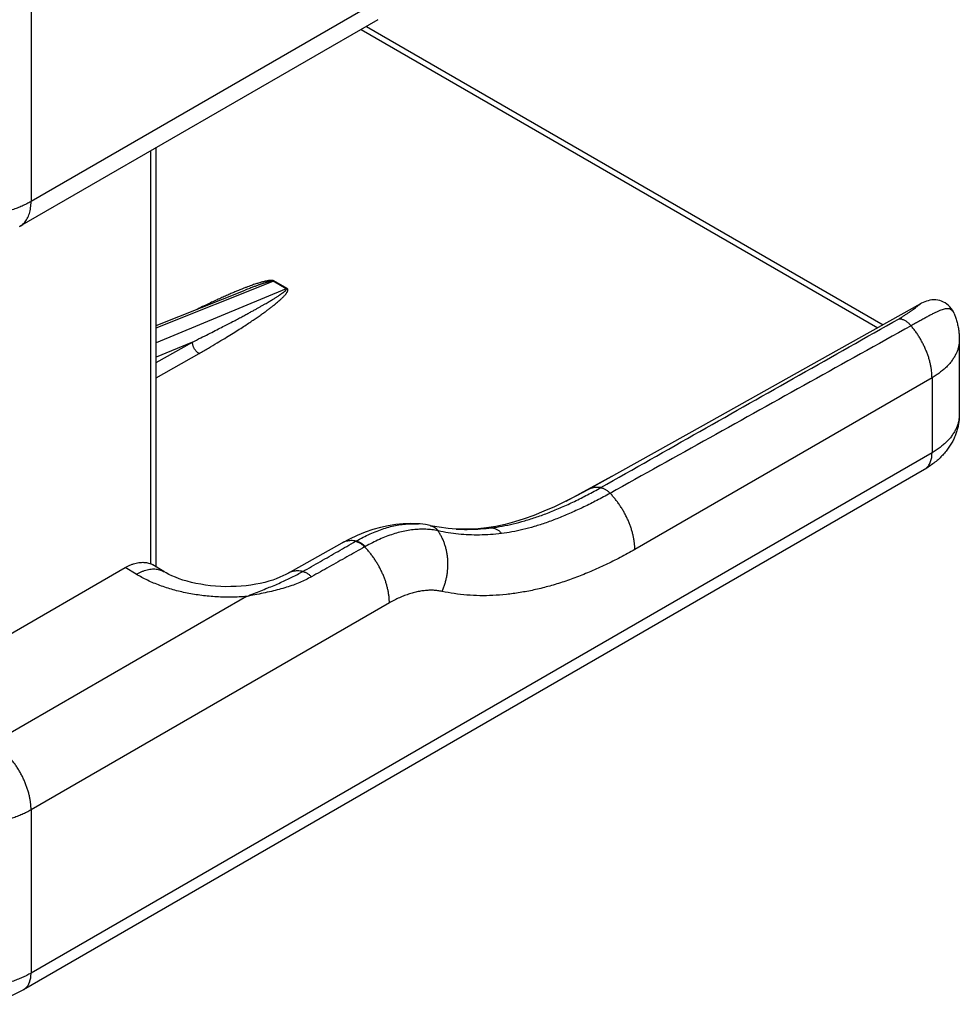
# Model space of a CAD drawing. Header units: inches. Extents: x 0 to 34, y 0 to 22.
# Tile 35 of 49: x 31.6 to 32.6, y 6.1 to 7.2. Entities that reach past the tile are written whole.
import ezdxf

# ---------------------------------------------------------------- set-up
doc = ezdxf.new("R2010")
doc.units = ezdxf.units.IN
doc.header["$LTSCALE"] = 1.87
doc.header["$MEASUREMENT"] = 0
doc.layers.get('0').update_dxf_attribs({"linetype": 'CONTINUOUS'})

msp = doc.modelspace()

# ---------------------------------------------------------------- linework, layer by layer
at = {"color": 7, "linetype": 'CONTINUOUS'}
for p, q in [((31.9787, 7.2332), (31.5941, 7.0112)), ((31.5941, 7.2258), (31.5941, 7.0112)), ((31.9665, 7.2062), (31.5819, 6.9842)), ((31.9484, 7.1958), (32.503, 6.8756)), ((31.9541, 7.199), (32.5087, 6.8788)), ((31.7285, 6.6189), (31.7285, 7.0688)), ((31.7227, 6.6222), (31.7227, 7.0654)), ((31.7285, 6.8755), (31.854, 6.9255)), ((31.868, 6.9174), (31.854, 6.9255)), ((31.8689, 6.9178), (31.8549, 6.9259)), ((31.868, 6.9174), (31.7285, 6.8595)), ((31.7285, 6.878), (31.8239, 6.916)), ((32.5849, 6.8908), (32.5849, 6.8908)), ((31.7674, 6.8603), (31.7285, 6.8442)), ((31.7285, 6.8383), (31.7674, 6.8603)), ((32.5905, 6.8629), (32.5905, 6.7824)), ((31.7285, 6.8221), (31.7744, 6.8481)), ((32.5612, 6.8221), (32.2422, 6.6379)), ((32.5612, 6.8221), (32.5612, 6.7416)), ((32.5612, 6.7416), (31.5941, 6.1832)), ((32.5531, 6.7236), (31.586, 6.1652)), ((32.2173, 6.7161), (32.168, 6.6894)), ((32.01, 6.6652), (32.01, 6.6652)), ((32.023, 6.6633), (32.0224, 6.6635)), ((32.0505, 6.6596), (32.0506, 6.6596)), ((32.0929, 6.6624), (32.083, 6.6609)), ((31.9278, 6.6447), (31.8699, 6.6121)), ((31.3111, 6.3966), (31.6951, 6.6183)), ((31.7071, 6.6111), (31.6951, 6.6183)), ((31.7366, 6.614), (31.7247, 6.6212)), ((31.8254, 6.5874), (31.5532, 6.4301)), ((31.9787, 6.5804), (31.5941, 6.3583)), ((31.5941, 6.3583), (31.5941, 6.1832))]:
    msp.add_line(p, q, dxfattribs=at)
for points in [[(32.549, 6.9014), (32.4401, 6.8405), (32.3154, 6.7708), (32.1918, 6.7019)], [(32.5849, 6.8908), (32.5841, 6.8926), (32.583, 6.8946), (32.5817, 6.8965), (32.5803, 6.8982), (32.5788, 6.8997), (32.5771, 6.9011), (32.5754, 6.9023), (32.5735, 6.9033), (32.5715, 6.9041), (32.5695, 6.9048), (32.5674, 6.9052), (32.5653, 6.9055), (32.5632, 6.9056), (32.5611, 6.9055), (32.559, 6.9052), (32.5571, 6.9047), (32.5552, 6.9042), (32.5534, 6.9035), (32.5517, 6.9028), (32.55, 6.9019), (32.549, 6.9014)], [(32.1918, 6.7019), (32.1796, 6.6952), (32.1675, 6.6891), (32.1559, 6.6836), (32.1447, 6.6787), (32.1339, 6.6743), (32.1235, 6.6705), (32.1132, 6.6673), (32.1031, 6.6646), (32.0929, 6.6624)], [(32.01, 6.6652), (32.0089, 6.6653), (32.0013, 6.6655), (31.9935, 6.6653), (31.9856, 6.6645), (31.9775, 6.6632), (31.9693, 6.6615), (31.9609, 6.6591), (31.9526, 6.6562), (31.9441, 6.6528), (31.9358, 6.6489), (31.9278, 6.6447)], [(32.0224, 6.6635), (32.0174, 6.6644), (32.0119, 6.6651), (32.01, 6.6652)], [(32.0505, 6.6596), (32.0418, 6.6603), (32.0321, 6.6616), (32.023, 6.6633)], [(32.083, 6.6609), (32.074, 6.66), (32.0648, 6.6595), (32.0558, 6.6594), (32.0506, 6.6596)], [(31.8699, 6.6121), (31.8675, 6.6108), (31.8644, 6.6093), (31.8611, 6.6079), (31.8574, 6.6064), (31.8535, 6.605), (31.8493, 6.6037), (31.8449, 6.6025), (31.8402, 6.6014), (31.8353, 6.6004), (31.8302, 6.5996), (31.825, 6.5989), (31.8197, 6.5984), (31.8142, 6.598), (31.8087, 6.5979), (31.8032, 6.5978), (31.7977, 6.598), (31.7922, 6.5983), (31.7867, 6.5989), (31.7814, 6.5995), (31.7762, 6.6004), (31.7711, 6.6013), (31.7663, 6.6024), (31.7616, 6.6037), (31.7572, 6.605), (31.753, 6.6064), (31.7491, 6.6079), (31.7454, 6.6095), (31.7421, 6.611), (31.7391, 6.6126), (31.7366, 6.614)]]:
    msp.add_lwpolyline(points, dxfattribs=at)
for points, knots in [([(31.5941, 7.0112), (31.5926, 7.0103), (31.5894, 7.0086), (31.5845, 7.0062), (31.5793, 7.0041), (31.5739, 7.0021), (31.5682, 7.0003), (31.5624, 6.9987), (31.5564, 6.9974), (31.5503, 6.9963), (31.5441, 6.9954), (31.5377, 6.9947), (31.5314, 6.9943), (31.525, 6.9941), (31.5185, 6.9941), (31.5122, 6.9944), (31.5058, 6.9949), (31.4995, 6.9956), (31.4934, 6.9966), (31.4873, 6.9978), (31.4814, 6.9992), (31.4757, 7.0008), (31.4701, 7.0027), (31.4665, 7.004), (31.4648, 7.0048)], [0, 0, 0, 0, 0.039901, 0.080983, 0.123207, 0.166527, 0.210847, 0.256055, 0.302047, 0.348653, 0.395793, 0.443401, 0.491301, 0.539342, 0.58741, 0.635361, 0.683073, 0.730442, 0.777282, 0.823486, 0.868974, 0.913627, 0.957329, 1, 1, 1, 1]), ([(31.5819, 6.9842), (31.5824, 6.9844), (31.5835, 6.9852), (31.5853, 6.9865), (31.5871, 6.9884), (31.5887, 6.9905), (31.5902, 6.9928), (31.5914, 6.9954), (31.5924, 6.9982), (31.5932, 7.0012), (31.5937, 7.0044), (31.5941, 7.0077), (31.5941, 7.01), (31.5941, 7.0112)], [0, 0, 0, 0, 0.050127, 0.131858, 0.21499, 0.300305, 0.388484, 0.480083, 0.575528, 0.675118, 0.779032, 0.887336, 1, 1, 1, 1]), ([(31.8549, 6.9259), (31.8548, 6.926), (31.8545, 6.9261), (31.8542, 6.9262), (31.8537, 6.9263), (31.8532, 6.9264), (31.8526, 6.9264), (31.852, 6.9265), (31.8512, 6.9264), (31.8504, 6.9264), (31.8495, 6.9263), (31.8485, 6.9261), (31.8474, 6.9259), (31.8462, 6.9257), (31.8449, 6.9254), (31.8434, 6.9251), (31.8419, 6.9247), (31.8402, 6.9242), (31.8383, 6.9236), (31.8363, 6.923), (31.8341, 6.9223), (31.8318, 6.9215), (31.8292, 6.9205), (31.8264, 6.9195), (31.8234, 6.9184), (31.8201, 6.9171), (31.8165, 6.9156), (31.8127, 6.914), (31.8085, 6.9122), (31.8039, 6.9102), (31.7989, 6.908), (31.7936, 6.9056), (31.7877, 6.9029), (31.7814, 6.8999), (31.7762, 6.8974), (31.7731, 6.8958), (31.7723, 6.8954)], [0, 0, 0, 0, 0.004465, 0.009049, 0.013929, 0.019583, 0.026121, 0.033541, 0.041885, 0.051199, 0.061533, 0.072945, 0.085509, 0.099309, 0.114441, 0.131012, 0.149137, 0.168945, 0.190577, 0.214188, 0.239949, 0.268043, 0.298674, 0.332061, 0.368445, 0.408089, 0.451282, 0.498337, 0.549599, 0.605447, 0.666296, 0.732604, 0.804875, 0.883668, 0.969601, 1, 1, 1, 1]), ([(31.854, 6.9255), (31.854, 6.9255), (31.8539, 6.9255), (31.8537, 6.9256), (31.8535, 6.9256), (31.8533, 6.9256), (31.8531, 6.9256), (31.8528, 6.9256), (31.8525, 6.9256), (31.8522, 6.9256), (31.8518, 6.9255), (31.8514, 6.9254), (31.851, 6.9254), (31.8505, 6.9253), (31.85, 6.9252), (31.8495, 6.925), (31.8489, 6.9249), (31.8483, 6.9247), (31.8476, 6.9245), (31.8469, 6.9243), (31.8461, 6.9241), (31.8453, 6.9238), (31.8444, 6.9235), (31.8434, 6.9232), (31.8423, 6.9229), (31.8411, 6.9225), (31.8399, 6.922), (31.8385, 6.9216), (31.837, 6.921), (31.8355, 6.9204), (31.8337, 6.9198), (31.8319, 6.9191), (31.8299, 6.9183), (31.8277, 6.9175), (31.8257, 6.9167), (31.8244, 6.9162), (31.8239, 6.916)], [0, 0, 0, 0, 0.004073, 0.009129, 0.015154, 0.022097, 0.029899, 0.038535, 0.048029, 0.058411, 0.06974, 0.082078, 0.095499, 0.110085, 0.125927, 0.143126, 0.161792, 0.182043, 0.204011, 0.227836, 0.253672, 0.281684, 0.312054, 0.344975, 0.380661, 0.419341, 0.461263, 0.506698, 0.555938, 0.609302, 0.667133, 0.729804, 0.79772, 0.871322, 0.951086, 1, 1, 1, 1]), ([(31.8549, 6.9259), (31.8548, 6.9259), (31.8546, 6.9257), (31.8543, 6.9256), (31.8541, 6.9255), (31.854, 6.9255)], [0, 0, 0, 0, 0.340998, 0.674352, 1, 1, 1, 1]), ([(31.7674, 6.8603), (31.7703, 6.8618), (31.776, 6.8646), (31.7842, 6.8687), (31.7916, 6.8725), (31.7984, 6.876), (31.8046, 6.8792), (31.8103, 6.8821), (31.8155, 6.8849), (31.8203, 6.8874), (31.8246, 6.8897), (31.8286, 6.8919), (31.8323, 6.8939), (31.8356, 6.8957), (31.8387, 6.8975), (31.8415, 6.899), (31.844, 6.9005), (31.8464, 6.9018), (31.8485, 6.9031), (31.8505, 6.9043), (31.8523, 6.9053), (31.8539, 6.9063), (31.8554, 6.9072), (31.8568, 6.9081), (31.858, 6.9089), (31.8592, 6.9096), (31.8602, 6.9103), (31.8611, 6.9109), (31.862, 6.9115), (31.8627, 6.912), (31.8634, 6.9125), (31.8641, 6.913), (31.8646, 6.9134), (31.8652, 6.9138), (31.8656, 6.9141), (31.866, 6.9145), (31.8664, 6.9148), (31.8667, 6.9151), (31.867, 6.9153), (31.8673, 6.9156), (31.8675, 6.9158), (31.8677, 6.916), (31.8678, 6.9162), (31.868, 6.9164), (31.8681, 6.9166), (31.8681, 6.9167), (31.8682, 6.9169), (31.8682, 6.917), (31.8682, 6.9171), (31.8681, 6.9172), (31.8681, 6.9173), (31.868, 6.9174), (31.868, 6.9174)], [0, 0, 0, 0, 0.085367, 0.163389, 0.234772, 0.30013, 0.360009, 0.414893, 0.465217, 0.511371, 0.55371, 0.592554, 0.628195, 0.660898, 0.690904, 0.718435, 0.743694, 0.766864, 0.788116, 0.807604, 0.825471, 0.841848, 0.856854, 0.8706, 0.883186, 0.894706, 0.905244, 0.914879, 0.923684, 0.931723, 0.939058, 0.945745, 0.951836, 0.957376, 0.96241, 0.966976, 0.971112, 0.97485, 0.978221, 0.981253, 0.983971, 0.986398, 0.988557, 0.990467, 0.992148, 0.993619, 0.994905, 0.996035, 0.997053, 0.998015, 0.998985, 1, 1, 1, 1]), ([(31.7744, 6.8481), (31.7778, 6.85), (31.7843, 6.8537), (31.7935, 6.8592), (31.8018, 6.8641), (31.8092, 6.8687), (31.8159, 6.8729), (31.822, 6.8768), (31.8274, 6.8804), (31.8323, 6.8837), (31.8368, 6.8867), (31.8408, 6.8895), (31.8444, 6.892), (31.8476, 6.8944), (31.8505, 6.8966), (31.8531, 6.8986), (31.8554, 6.9004), (31.8575, 6.9022), (31.8594, 6.9037), (31.861, 6.9052), (31.8625, 6.9065), (31.8638, 6.9077), (31.8649, 6.9089), (31.8659, 6.9099), (31.8668, 6.9109), (31.8675, 6.9117), (31.8681, 6.9125), (31.8686, 6.9133), (31.869, 6.914), (31.8694, 6.9146), (31.8696, 6.9151), (31.8697, 6.9157), (31.8698, 6.9161), (31.8698, 6.9165), (31.8697, 6.9169), (31.8696, 6.9172), (31.8694, 6.9175), (31.8691, 6.9177), (31.869, 6.9178), (31.8689, 6.9178)], [0, 0, 0, 0, 0.098252, 0.186858, 0.266929, 0.339396, 0.405052, 0.464578, 0.518576, 0.567573, 0.612037, 0.652386, 0.688995, 0.722199, 0.752303, 0.77958, 0.804278, 0.826621, 0.846813, 0.865038, 0.881466, 0.896248, 0.909525, 0.921424, 0.932059, 0.941538, 0.949958, 0.957409, 0.963975, 0.969737, 0.974774, 0.979168, 0.983009, 0.986398, 0.989445, 0.992256, 0.994905, 0.997453, 1, 1, 1, 1]), ([(31.8689, 6.9178), (31.8688, 6.9178), (31.8686, 6.9177), (31.8683, 6.9175), (31.8681, 6.9174), (31.868, 6.9174)], [0, 0, 0, 0, 0.341045, 0.674398, 1, 1, 1, 1]), ([(32.5258, 6.8854), (32.5269, 6.886), (32.529, 6.8873), (32.5321, 6.8892), (32.535, 6.8911), (32.5377, 6.8929), (32.5401, 6.8947), (32.5423, 6.8964), (32.5442, 6.8979), (32.5459, 6.8992), (32.5473, 6.9003), (32.5483, 6.901), (32.5489, 6.9013), (32.549, 6.9014)], [0, 0, 0, 0, 0.136379, 0.265295, 0.386616, 0.501157, 0.608209, 0.705788, 0.792953, 0.869528, 0.934015, 0.986306, 1, 1, 1, 1]), ([(32.5849, 6.8909), (32.5849, 6.8909), (32.5847, 6.8914), (32.5843, 6.8923), (32.5834, 6.8935), (32.5824, 6.8945), (32.5812, 6.8953), (32.5798, 6.8959), (32.5782, 6.8961), (32.5763, 6.896), (32.5742, 6.8956), (32.5719, 6.895), (32.5693, 6.894), (32.5665, 6.8928), (32.5634, 6.8913), (32.5599, 6.8895), (32.5562, 6.8875), (32.5522, 6.8853), (32.5479, 6.8829), (32.5434, 6.8804), (32.5403, 6.8787), (32.5387, 6.8778)], [0, 0, 0, 0, 0.000705, 0.030149, 0.058019, 0.084581, 0.110898, 0.13868, 0.169448, 0.204124, 0.244002, 0.289817, 0.341632, 0.400236, 0.465949, 0.538783, 0.618712, 0.705401, 0.798553, 0.897507, 1, 1, 1, 1]), ([(32.5849, 6.8908), (32.5854, 6.8896), (32.5865, 6.8868), (32.5879, 6.8824), (32.589, 6.8776), (32.5899, 6.8727), (32.5904, 6.8678), (32.5905, 6.8645), (32.5905, 6.8629)], [0, 0, 0, 0, 0.138297, 0.311713, 0.484207, 0.656375, 0.828172, 1, 1, 1, 1]), ([(32.2056, 6.7041), (32.241, 6.7242), (32.3121, 6.7645), (32.4188, 6.8249), (32.4901, 6.8652), (32.5258, 6.8854)], [0, 0, 0, 0, 0.332119, 0.665794, 1, 1, 1, 1]), ([(32.5258, 6.8854), (32.5262, 6.8854), (32.527, 6.8854), (32.5283, 6.8851), (32.5296, 6.8847), (32.5309, 6.8842), (32.5323, 6.8834), (32.5336, 6.8826), (32.5349, 6.8816), (32.5362, 6.8804), (32.5375, 6.8792), (32.5383, 6.8783), (32.5387, 6.8778)], [0, 0, 0, 0, 0.079249, 0.162799, 0.251113, 0.344423, 0.442756, 0.545967, 0.65376, 0.765722, 0.881335, 1, 1, 1, 1]), ([(32.5387, 6.8778), (32.5026, 6.8577), (32.4305, 6.8176), (32.3228, 6.7577), (32.2513, 6.7179), (32.2156, 6.698)], [0, 0, 0, 0, 0.335593, 0.669038, 1, 1, 1, 1]), ([(32.5612, 6.8221), (32.5612, 6.8232), (32.5611, 6.8257), (32.5608, 6.8293), (32.5602, 6.8331), (32.5595, 6.8369), (32.5585, 6.8408), (32.5573, 6.8447), (32.5559, 6.8486), (32.5543, 6.8525), (32.5526, 6.8564), (32.5506, 6.8602), (32.5485, 6.864), (32.5463, 6.8676), (32.5439, 6.8712), (32.5414, 6.8746), (32.5396, 6.8767), (32.5387, 6.8778)], [0, 0, 0, 0, 0.058249, 0.118501, 0.180621, 0.244456, 0.309831, 0.376553, 0.444412, 0.513184, 0.582638, 0.652532, 0.72262, 0.792656, 0.862392, 0.931585, 1, 1, 1, 1]), ([(31.7744, 6.8481), (31.7741, 6.8482), (31.7735, 6.8486), (31.7728, 6.8492), (31.772, 6.8499), (31.7713, 6.8506), (31.7706, 6.8515), (31.7699, 6.8524), (31.7693, 6.8533), (31.7688, 6.8543), (31.7684, 6.8553), (31.768, 6.8564), (31.7677, 6.8574), (31.7675, 6.8584), (31.7674, 6.8594), (31.7674, 6.86), (31.7674, 6.8603)], [0, 0, 0, 0, 0.064125, 0.131385, 0.201422, 0.273789, 0.34797, 0.423395, 0.499463, 0.575556, 0.651055, 0.725355, 0.797885, 0.868123, 0.935616, 1, 1, 1, 1]), ([(32.5905, 6.8629), (32.5905, 6.8623), (32.5904, 6.8605), (32.5901, 6.8575), (32.5893, 6.8539), (32.5882, 6.8503), (32.5866, 6.8468), (32.5846, 6.8433), (32.5823, 6.8399), (32.5796, 6.8366), (32.5766, 6.8335), (32.5732, 6.8304), (32.5695, 6.8274), (32.5655, 6.8246), (32.5627, 6.8229), (32.5612, 6.8221)], [0, 0, 0, 0, 0.031978, 0.101392, 0.171596, 0.243099, 0.31636, 0.391782, 0.469699, 0.55038, 0.634022, 0.72076, 0.810666, 0.90376, 1, 1, 1, 1]), ([(32.5905, 6.7824), (32.5905, 6.7809), (32.5904, 6.7778), (32.5898, 6.7732), (32.5889, 6.7686), (32.5876, 6.764), (32.586, 6.7595), (32.584, 6.755), (32.5815, 6.7506), (32.5787, 6.7462), (32.5754, 6.742), (32.5718, 6.738), (32.5677, 6.734), (32.5632, 6.7303), (32.5583, 6.7268), (32.5548, 6.7246), (32.5531, 6.7236)], [0, 0, 0, 0, 0.063165, 0.126708, 0.190715, 0.255753, 0.321609, 0.388603, 0.457504, 0.528054, 0.600592, 0.675451, 0.752864, 0.832941, 0.915441, 1, 1, 1, 1]), ([(32.5905, 6.7824), (32.5905, 6.7812), (32.5903, 6.7786), (32.5897, 6.7748), (32.5886, 6.7711), (32.5871, 6.7674), (32.5852, 6.7638), (32.5829, 6.7602), (32.5802, 6.7568), (32.5771, 6.7535), (32.5736, 6.7503), (32.5698, 6.7472), (32.5656, 6.7443), (32.5627, 6.7425), (32.5612, 6.7416)], [0, 0, 0, 0, 0.0719, 0.144411, 0.218117, 0.293554, 0.371195, 0.451437, 0.534599, 0.620919, 0.71056, 0.803612, 0.900103, 1, 1, 1, 1]), ([(32.5531, 6.7236), (32.5533, 6.7238), (32.5541, 6.7243), (32.5554, 6.7252), (32.5567, 6.7266), (32.5579, 6.7283), (32.5589, 6.7301), (32.5597, 6.7321), (32.5604, 6.7342), (32.5609, 6.7366), (32.5611, 6.739), (32.5612, 6.7407), (32.5612, 6.7416)], [0, 0, 0, 0, 0.045318, 0.136671, 0.229833, 0.325881, 0.425726, 0.53008, 0.639456, 0.754168, 0.874356, 1, 1, 1, 1]), ([(32.0884, 6.6611), (32.0922, 6.6615), (32.1, 6.6627), (32.1119, 6.6653), (32.1242, 6.6685), (32.1371, 6.6726), (32.1503, 6.6774), (32.1638, 6.683), (32.1776, 6.6894), (32.1916, 6.6964), (32.2009, 6.7015), (32.2056, 6.7041)], [0, 0, 0, 0, 0.091743, 0.188246, 0.289982, 0.397081, 0.509135, 0.625876, 0.747056, 0.87196, 1, 1, 1, 1]), ([(32.2056, 6.7041), (32.2047, 6.7043), (32.2028, 6.7044), (32.2001, 6.7044), (32.1975, 6.704), (32.195, 6.7034), (32.1932, 6.7026), (32.1921, 6.702), (32.1918, 6.7019)], [0, 0, 0, 0, 0.19725, 0.38691, 0.570294, 0.748994, 0.924839, 1, 1, 1, 1]), ([(32.2056, 6.7041), (32.206, 6.7041), (32.2068, 6.7039), (32.2081, 6.7035), (32.2094, 6.7029), (32.2106, 6.7022), (32.2119, 6.7014), (32.2132, 6.7004), (32.2144, 6.6993), (32.2152, 6.6984), (32.2156, 6.698)], [0, 0, 0, 0, 0.103942, 0.213902, 0.330147, 0.452703, 0.581389, 0.715854, 0.855599, 1, 1, 1, 1]), ([(32.2156, 6.698), (32.211, 6.6954), (32.2016, 6.6904), (32.1877, 6.6834), (32.1739, 6.6771), (32.1604, 6.6714), (32.1473, 6.6665), (32.1345, 6.6623), (32.1223, 6.659), (32.1105, 6.6565), (32.1028, 6.6553), (32.0991, 6.6549)], [0, 0, 0, 0, 0.128471, 0.253482, 0.374752, 0.491816, 0.604295, 0.71166, 0.813342, 0.909302, 1, 1, 1, 1]), ([(32.2422, 6.6379), (32.2422, 6.639), (32.2421, 6.6413), (32.2418, 6.6449), (32.2412, 6.6485), (32.2405, 6.6522), (32.2396, 6.656), (32.2385, 6.6598), (32.2372, 6.6636), (32.2357, 6.6673), (32.2341, 6.6711), (32.2322, 6.6748), (32.2303, 6.6785), (32.2281, 6.682), (32.2259, 6.6855), (32.2235, 6.6888), (32.221, 6.6921), (32.2184, 6.6951), (32.2166, 6.6971), (32.2156, 6.698)], [0, 0, 0, 0, 0.05135, 0.104401, 0.159051, 0.215177, 0.272638, 0.331276, 0.39092, 0.451387, 0.512488, 0.574024, 0.635794, 0.697594, 0.75922, 0.82047, 0.881143, 0.941048, 1, 1, 1, 1]), ([(31.9431, 6.6468), (31.9455, 6.6482), (31.9505, 6.6509), (31.9579, 6.6545), (31.9654, 6.6576), (31.9727, 6.6602), (31.98, 6.6623), (31.9871, 6.6639), (31.9941, 6.6649), (32.001, 6.6654), (32.0058, 6.6654), (32.0083, 6.6653), (32.0085, 6.6653)], [0, 0, 0, 0, 0.123883, 0.244195, 0.360785, 0.47382, 0.583346, 0.689409, 0.79221, 0.891896, 0.988713, 1, 1, 1, 1]), ([(32.0308, 6.6578), (32.0287, 6.6583), (32.0244, 6.659), (32.0179, 6.6595), (32.0112, 6.6595), (32.0042, 6.659), (31.9972, 6.658), (31.99, 6.6564), (31.9827, 6.6543), (31.9753, 6.6517), (31.9679, 6.6486), (31.9604, 6.645), (31.9554, 6.6423), (31.9529, 6.6409)], [0, 0, 0, 0, 0.078628, 0.159063, 0.241535, 0.326416, 0.413923, 0.504185, 0.597368, 0.693479, 0.792525, 0.894712, 1, 1, 1, 1]), ([(32.023, 6.6633), (32.0233, 6.6633), (32.0241, 6.6631), (32.0253, 6.6626), (32.0267, 6.6619), (32.028, 6.6611), (32.0291, 6.6601), (32.0302, 6.659), (32.0309, 6.6582), (32.0312, 6.6577)], [0, 0, 0, 0, 0.099042, 0.244485, 0.391076, 0.539437, 0.690105, 0.843518, 1, 1, 1, 1]), ([(32.0234, 6.6632), (32.0239, 6.663), (32.0249, 6.6627), (32.0262, 6.662), (32.0275, 6.6612), (32.0287, 6.6602), (32.0298, 6.6591), (32.0305, 6.6582), (32.0308, 6.6578)], [0, 0, 0, 0, 0.161512, 0.324296, 0.489016, 0.65625, 0.826463, 1, 1, 1, 1]), ([(32.0312, 6.6577), (32.0312, 6.6577), (32.0311, 6.6578), (32.0309, 6.6578), (32.0308, 6.6578), (32.0308, 6.6578)], [0, 0, 0, 0, 0.33064, 0.664223, 1, 1, 1, 1]), ([(32.0353, 6.5927), (32.0359, 6.594), (32.0369, 6.5965), (32.0383, 6.6005), (32.0394, 6.6045), (32.0403, 6.6085), (32.041, 6.6126), (32.0414, 6.6168), (32.0416, 6.6209), (32.0416, 6.625), (32.0413, 6.6291), (32.0408, 6.6331), (32.04, 6.637), (32.039, 6.6408), (32.0378, 6.6445), (32.0364, 6.6481), (32.0347, 6.6515), (32.0329, 6.6548), (32.0315, 6.6568), (32.0308, 6.6578)], [0, 0, 0, 0, 0.060609, 0.12149, 0.182539, 0.243648, 0.304708, 0.365613, 0.426257, 0.48654, 0.546364, 0.605642, 0.664294, 0.722248, 0.779447, 0.835845, 0.891411, 0.946129, 1, 1, 1, 1]), ([(32.0991, 6.6549), (32.0951, 6.6544), (32.0873, 6.6536), (32.0756, 6.6532), (32.0642, 6.6533), (32.0529, 6.6541), (32.042, 6.6555), (32.0348, 6.6569), (32.0312, 6.6577)], [0, 0, 0, 0, 0.174532, 0.345653, 0.513451, 0.678189, 0.840247, 1, 1, 1, 1]), ([(32.0506, 6.6596), (32.0516, 6.6596), (32.0564, 6.6593), (32.0651, 6.6593), (32.0767, 6.6598), (32.0845, 6.6606), (32.0884, 6.6611)], [0, 0, 0, 0, 0.081686, 0.381661, 0.687667, 1, 1, 1, 1]), ([(32.0884, 6.6611), (32.0873, 6.6611), (32.0855, 6.6611), (32.0837, 6.6609), (32.083, 6.6609)], [0, 0, 0, 0, 0.592548, 1, 1, 1, 1]), ([(32.0884, 6.6611), (32.0889, 6.661), (32.0899, 6.6609), (32.0913, 6.6606), (32.0927, 6.6601), (32.0941, 6.6593), (32.0955, 6.6585), (32.0968, 6.6574), (32.098, 6.6562), (32.0987, 6.6553), (32.0991, 6.6549)], [0, 0, 0, 0, 0.114915, 0.231713, 0.351077, 0.473549, 0.599521, 0.729226, 0.862741, 1, 1, 1, 1]), ([(31.8857, 6.6141), (31.8921, 6.6177), (31.9047, 6.6249), (31.9236, 6.6357), (31.9362, 6.6429), (31.9424, 6.6465)], [0, 0, 0, 0, 0.334791, 0.668124, 1, 1, 1, 1]), ([(31.9431, 6.6468), (31.9421, 6.647), (31.9403, 6.6472), (31.9376, 6.6473), (31.935, 6.6471), (31.9325, 6.6466), (31.9302, 6.6459), (31.9286, 6.6451), (31.9279, 6.6447), (31.9278, 6.6447)], [0, 0, 0, 0, 0.178387, 0.34982, 0.515258, 0.675903, 0.833171, 0.988642, 1, 1, 1, 1]), ([(31.9424, 6.6465), (31.9425, 6.6465), (31.9427, 6.6466), (31.9429, 6.6467), (31.943, 6.6468), (31.9431, 6.6468)], [0, 0, 0, 0, 0.33608, 0.669468, 1, 1, 1, 1]), ([(31.9424, 6.6465), (31.9429, 6.6464), (31.9437, 6.6462), (31.9449, 6.6458), (31.9461, 6.6452), (31.9474, 6.6445), (31.9486, 6.6437), (31.9499, 6.6427), (31.9511, 6.6417), (31.9519, 6.6409), (31.9522, 6.6405)], [0, 0, 0, 0, 0.105747, 0.217101, 0.334222, 0.457081, 0.585481, 0.719087, 0.857445, 1, 1, 1, 1]), ([(31.9431, 6.6468), (31.9435, 6.6467), (31.9443, 6.6465), (31.9455, 6.6461), (31.9468, 6.6456), (31.948, 6.6449), (31.9493, 6.6441), (31.9505, 6.6431), (31.9518, 6.6421), (31.9525, 6.6413), (31.9529, 6.6409)], [0, 0, 0, 0, 0.106028, 0.217582, 0.334819, 0.45771, 0.58606, 0.719541, 0.857702, 1, 1, 1, 1]), ([(31.9522, 6.6405), (31.9459, 6.637), (31.9332, 6.6298), (31.9141, 6.6191), (31.9015, 6.612), (31.8951, 6.6084)], [0, 0, 0, 0, 0.334687, 0.668018, 1, 1, 1, 1]), ([(31.9529, 6.6409), (31.9528, 6.6409), (31.9527, 6.6408), (31.9525, 6.6407), (31.9523, 6.6406), (31.9522, 6.6405)], [0, 0, 0, 0, 0.331099, 0.664427, 1, 1, 1, 1]), ([(31.9787, 6.5804), (31.9787, 6.5815), (31.9787, 6.5839), (31.9784, 6.5874), (31.9778, 6.5911), (31.9771, 6.5948), (31.9762, 6.5985), (31.9751, 6.6023), (31.9738, 6.6061), (31.9723, 6.6099), (31.9707, 6.6136), (31.9688, 6.6173), (31.9669, 6.621), (31.9647, 6.6245), (31.9625, 6.628), (31.9601, 6.6313), (31.9576, 6.6346), (31.955, 6.6376), (31.9532, 6.6396), (31.9522, 6.6405)], [0, 0, 0, 0, 0.051349, 0.104398, 0.159047, 0.215171, 0.27263, 0.331266, 0.390908, 0.451374, 0.512473, 0.574008, 0.635778, 0.697578, 0.759206, 0.820457, 0.881134, 0.941043, 1, 1, 1, 1]), ([(32.2422, 6.6379), (32.237, 6.6349), (32.2266, 6.6291), (32.211, 6.6213), (32.1953, 6.6142), (32.1798, 6.6079), (32.1644, 6.6025), (32.1491, 6.5979), (32.134, 6.5942), (32.1191, 6.5914), (32.1044, 6.5894), (32.09, 6.5883), (32.0759, 6.588), (32.062, 6.5887), (32.0485, 6.5902), (32.0397, 6.5918), (32.0353, 6.5927)], [0, 0, 0, 0, 0.082852, 0.163906, 0.243097, 0.320422, 0.395884, 0.469503, 0.541314, 0.611369, 0.679739, 0.74651, 0.81179, 0.875703, 0.938396, 1, 1, 1, 1]), ([(31.6951, 6.6183), (31.6961, 6.6189), (31.6981, 6.6199), (31.701, 6.6213), (31.704, 6.6224), (31.7069, 6.6232), (31.7098, 6.6237), (31.7126, 6.624), (31.7153, 6.624), (31.7179, 6.6237), (31.7203, 6.6231), (31.7219, 6.6225), (31.7227, 6.6222)], [0, 0, 0, 0, 0.118251, 0.232036, 0.341322, 0.446172, 0.546754, 0.643354, 0.736382, 0.826375, 0.913992, 1, 1, 1, 1]), ([(31.7071, 6.6111), (31.7081, 6.6117), (31.71, 6.6127), (31.713, 6.6141), (31.7159, 6.6152), (31.7188, 6.616), (31.7216, 6.6166), (31.7243, 6.6169), (31.727, 6.6169), (31.7295, 6.6166), (31.7319, 6.6161), (31.7342, 6.6153), (31.7358, 6.6145), (31.7365, 6.6141), (31.7366, 6.614)], [0, 0, 0, 0, 0.108533, 0.212932, 0.31315, 0.409225, 0.501289, 0.589581, 0.674451, 0.756369, 0.835918, 0.913786, 0.99074, 1, 1, 1, 1]), ([(31.7247, 6.6212), (31.7245, 6.6213), (31.7238, 6.6217), (31.7231, 6.622), (31.7227, 6.6222)], [0, 0, 0, 0, 0.325452, 1, 1, 1, 1]), ([(31.8254, 6.5874), (31.8281, 6.5884), (31.8332, 6.5905), (31.8408, 6.5935), (31.848, 6.5964), (31.855, 6.5992), (31.8617, 6.6021), (31.868, 6.605), (31.8741, 6.6079), (31.88, 6.611), (31.8838, 6.6131), (31.8857, 6.6141)], [0, 0, 0, 0, 0.12818, 0.251248, 0.369978, 0.484243, 0.593743, 0.699019, 0.801314, 0.901597, 1, 1, 1, 1]), ([(31.8857, 6.6141), (31.8848, 6.6143), (31.8829, 6.6146), (31.8802, 6.6148), (31.8775, 6.6146), (31.875, 6.6142), (31.8726, 6.6134), (31.8709, 6.6127), (31.8701, 6.6122), (31.8699, 6.6121)], [0, 0, 0, 0, 0.1755, 0.343987, 0.50637, 0.663809, 0.817686, 0.969559, 1, 1, 1, 1]), ([(31.8857, 6.6141), (31.8862, 6.6141), (31.8871, 6.6138), (31.8884, 6.6133), (31.8898, 6.6126), (31.8912, 6.6118), (31.8925, 6.6108), (31.8939, 6.6097), (31.8947, 6.6089), (31.8951, 6.6084)], [0, 0, 0, 0, 0.122109, 0.251321, 0.387773, 0.531329, 0.68162, 0.838083, 1, 1, 1, 1]), ([(31.8254, 6.5874), (31.8228, 6.5871), (31.8174, 6.5868), (31.8094, 6.5865), (31.8014, 6.5866), (31.7933, 6.5869), (31.7853, 6.5875), (31.7773, 6.5883), (31.7695, 6.5895), (31.7617, 6.5909), (31.7541, 6.5925), (31.7467, 6.5945), (31.7395, 6.5967), (31.7325, 6.5991), (31.7257, 6.6017), (31.7192, 6.6046), (31.713, 6.6077), (31.709, 6.61), (31.7071, 6.6111)], [0, 0, 0, 0, 0.065229, 0.130897, 0.196735, 0.262538, 0.328188, 0.393568, 0.458464, 0.522683, 0.586234, 0.648923, 0.71053, 0.771035, 0.830311, 0.888203, 0.944752, 1, 1, 1, 1]), ([(31.8951, 6.6084), (31.8931, 6.6073), (31.889, 6.6052), (31.8825, 6.6022), (31.8756, 6.5995), (31.8682, 6.5971), (31.8603, 6.5948), (31.852, 6.5928), (31.8433, 6.5908), (31.8344, 6.5891), (31.8284, 6.5879), (31.8254, 6.5874)], [0, 0, 0, 0, 0.094112, 0.191148, 0.291978, 0.3981, 0.510218, 0.628129, 0.750698, 0.875572, 1, 1, 1, 1]), ([(32.0353, 6.5927), (32.0338, 6.5931), (32.0307, 6.5936), (32.026, 6.594), (32.0211, 6.594), (32.016, 6.5936), (32.0109, 6.5929), (32.0057, 6.5917), (32.0004, 6.5902), (31.995, 6.5883), (31.9896, 6.586), (31.9841, 6.5834), (31.9805, 6.5814), (31.9787, 6.5804)], [0, 0, 0, 0, 0.078738, 0.159166, 0.241609, 0.326451, 0.413951, 0.504169, 0.597322, 0.693396, 0.792449, 0.894625, 1, 1, 1, 1]), ([(31.5941, 6.3583), (31.5941, 6.3595), (31.5941, 6.362), (31.5937, 6.3657), (31.5932, 6.3695), (31.5924, 6.3734), (31.5914, 6.3774), (31.5901, 6.3814), (31.5887, 6.3853), (31.5871, 6.3893), (31.5853, 6.3932), (31.5833, 6.3971), (31.5811, 6.4009), (31.5788, 6.4046), (31.5763, 6.4081), (31.5737, 6.4116), (31.571, 6.4148), (31.5682, 6.4179), (31.5653, 6.4208), (31.5624, 6.4235), (31.5593, 6.426), (31.5563, 6.4282), (31.5542, 6.4295), (31.5532, 6.4301)], [0, 0, 0, 0, 0.042243, 0.085949, 0.131025, 0.177358, 0.224817, 0.273256, 0.322516, 0.37243, 0.422824, 0.473516, 0.524322, 0.575058, 0.625539, 0.675583, 0.725014, 0.773661, 0.821366, 0.867978, 0.913363, 0.957403, 1, 1, 1, 1]), ([(31.5941, 6.3583), (31.5926, 6.3574), (31.5894, 6.3557), (31.5845, 6.3534), (31.5793, 6.3512), (31.5738, 6.3492), (31.5682, 6.3475), (31.5624, 6.346), (31.5564, 6.3446), (31.5503, 6.3436), (31.544, 6.3427), (31.5377, 6.3421), (31.5314, 6.3417), (31.525, 6.3415), (31.5185, 6.3416), (31.5122, 6.342), (31.5058, 6.3425), (31.4995, 6.3433), (31.4934, 6.3444), (31.4873, 6.3456), (31.4814, 6.3471), (31.4757, 6.3488), (31.4701, 6.3507), (31.4665, 6.3521), (31.4648, 6.3529)], [0, 0, 0, 0, 0.039886, 0.080923, 0.123081, 0.166352, 0.210615, 0.255705, 0.30159, 0.348195, 0.395286, 0.442773, 0.490626, 0.538652, 0.586653, 0.634587, 0.682357, 0.729728, 0.776608, 0.822939, 0.868548, 0.913294, 0.957134, 1, 1, 1, 1]), ([(31.5941, 6.1832), (31.5926, 6.1823), (31.5894, 6.1806), (31.5845, 6.1783), (31.5793, 6.1761), (31.5738, 6.1741), (31.5682, 6.1724), (31.5624, 6.1708), (31.5564, 6.1695), (31.5503, 6.1684), (31.544, 6.1675), (31.5377, 6.1669), (31.5314, 6.1665), (31.525, 6.1663), (31.5185, 6.1664), (31.5121, 6.1667), (31.5058, 6.1672), (31.4995, 6.168), (31.4934, 6.169), (31.4873, 6.1702), (31.4814, 6.1716), (31.4757, 6.1733), (31.4701, 6.1752), (31.4665, 6.1766), (31.4648, 6.1773)], [0, 0, 0, 0, 0.039865, 0.080939, 0.123161, 0.166452, 0.210727, 0.255885, 0.301822, 0.348423, 0.39557, 0.443137, 0.490997, 0.53902, 0.587074, 0.635028, 0.682749, 0.73011, 0.776985, 0.82325, 0.86879, 0.913495, 0.957262, 1, 1, 1, 1]), ([(31.586, 6.1652), (31.5863, 6.1654), (31.5871, 6.1659), (31.5883, 6.1669), (31.5897, 6.1683), (31.5908, 6.1699), (31.5919, 6.1717), (31.5927, 6.1737), (31.5933, 6.1759), (31.5938, 6.1782), (31.5941, 6.1807), (31.5941, 6.1824), (31.5941, 6.1832)], [0, 0, 0, 0, 0.045318, 0.136671, 0.229833, 0.325881, 0.425726, 0.53008, 0.639456, 0.754168, 0.874356, 1, 1, 1, 1]), ([(31.586, 6.1652), (31.5842, 6.1642), (31.5804, 6.1622), (31.5746, 6.1595), (31.5685, 6.1572), (31.5623, 6.1551), (31.556, 6.1534), (31.5495, 6.1521), (31.543, 6.151), (31.5365, 6.1503), (31.53, 6.1498), (31.5234, 6.1497), (31.5169, 6.1498), (31.5103, 6.1503), (31.5038, 6.151), (31.4974, 6.1521), (31.4911, 6.1534), (31.4848, 6.1551), (31.4787, 6.157), (31.4747, 6.1586), (31.4727, 6.1594)], [0, 0, 0, 0, 0.053793, 0.108566, 0.164333, 0.220391, 0.27631, 0.332506, 0.388568, 0.444593, 0.500607, 0.556529, 0.612406, 0.668183, 0.723951, 0.779476, 0.834982, 0.890262, 0.945167, 1, 1, 1, 1])]:
    msp.add_open_spline(points, degree=3, knots=knots, dxfattribs=at)
for points in [[(32.549, 6.9014), (32.549, 6.9014), (32.549, 6.9014), (32.549, 6.9014)], [(32.5849, 6.8908), (32.5849, 6.8908), (32.5849, 6.8908), (32.5849, 6.8909)], [(32.5849, 6.8908), (32.5849, 6.8908), (32.5849, 6.8908), (32.5849, 6.8908)], [(32.0085, 6.6653), (32.009, 6.6653), (32.0095, 6.6653), (32.01, 6.6652)], [(32.0224, 6.6635), (32.0226, 6.6634), (32.0228, 6.6634), (32.023, 6.6633)], [(32.023, 6.6633), (32.0231, 6.6633), (32.0233, 6.6632), (32.0234, 6.6632)]]:
    msp.add_open_spline(points, degree=3, dxfattribs=at)

doc.saveas('drawing.dxf')
